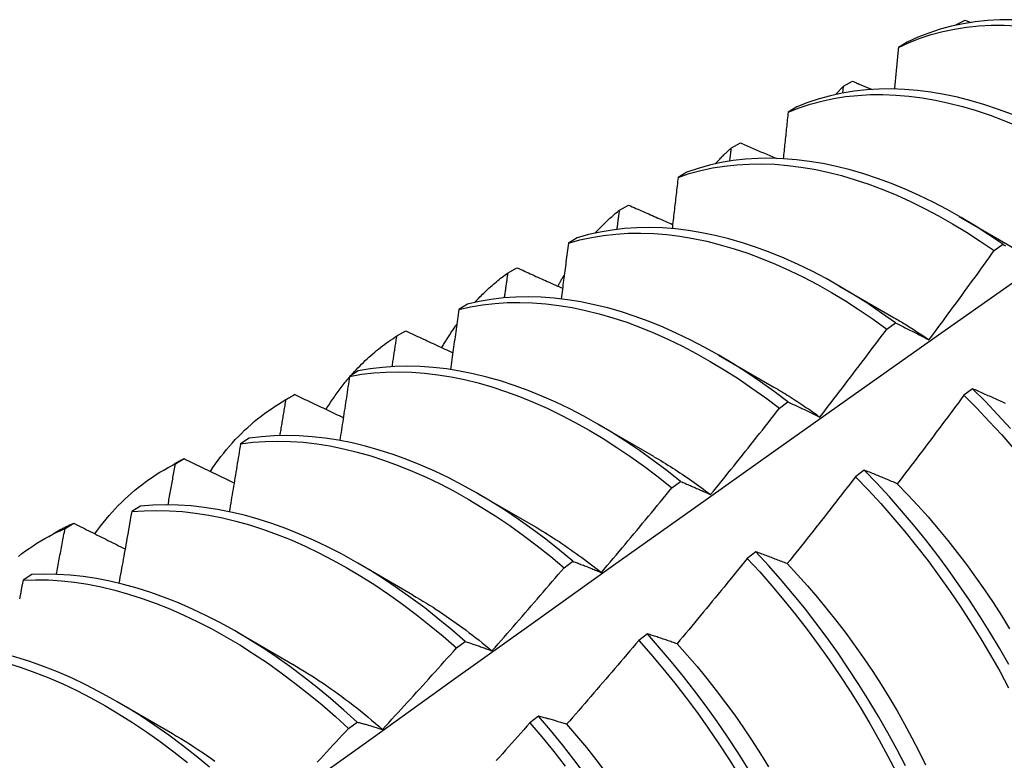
# Model space of a CAD drawing. Header units: inches. Extents: x 19 to 488, y 53 to 228.
# Tile 84 of 124: x 435.978 to 436.263, y 197.143 to 197.357. Entities that reach past the tile are written whole.
import ezdxf

# ---------------------------------------------------------------- set-up
doc = ezdxf.new("R2010")
doc.units = ezdxf.units.IN
doc.header["$MEASUREMENT"] = 0
doc.layers.add('Visible Edges(ANSI)', color=7, linetype='Continuous', lineweight=25)

msp = doc.modelspace()

# ---------------------------------------------------------------- linework, layer by layer
at = {"layer": 'Visible Edges(ANSI)'}
for p, q in [((436.24898, 197.35546), (436.24905, 197.35554)), ((436.24905, 197.35554), (436.25166, 197.35695)), ((436.24905, 197.35547), (436.24905, 197.35554)), ((436.25166, 197.35695), (436.25336, 197.35627)), ((436.23496, 197.35057), (436.2324, 197.34907)), ((436.2163, 197.33585), (436.21652, 197.33783)), ((436.21652, 197.33783), (436.21912, 197.33926)), ((436.20304, 197.33185), (436.2005, 197.33035)), ((436.18408, 197.31999), (436.18667, 197.32142)), ((436.17121, 197.31299), (436.16867, 197.31148)), ((436.15173, 197.30201), (436.15432, 197.30345)), ((436.24999, 197.30017), (436.26595, 197.29094)), ((436.13945, 197.29398), (436.13692, 197.29245)), ((436.26009, 197.29031), (436.26258, 197.29213)), ((436.11948, 197.28389), (436.12205, 197.28534)), ((436.21519, 197.28014), (436.23115, 197.2709)), ((436.10777, 197.27482), (436.10523, 197.27328)), ((436.22904, 197.26757), (436.23152, 197.26939)), ((436.08731, 197.26562), (436.08988, 197.26709)), ((436.18039, 197.2601), (436.19635, 197.25086)), ((436.07615, 197.25551), (436.07362, 197.25395)), ((436.25383, 197.25035), (436.25133, 197.24848)), ((436.05475, 197.24694), (436.05754, 197.24854)), ((436.05523, 197.24721), (436.0578, 197.24869)), ((436.0578, 197.24869), (436.05754, 197.24854)), ((436.19796, 197.24471), (436.20044, 197.24654)), ((436.14559, 197.24006), (436.16156, 197.23082)), ((436.04459, 197.23604), (436.04207, 197.23447)), ((436.02324, 197.22866), (436.02579, 197.23015)), ((436.01995, 197.2269), (436.02274, 197.2285)), ((436.22253, 197.22683), (436.22002, 197.22494)), ((436.16685, 197.22173), (436.16934, 197.22357)), ((436.11079, 197.22002), (436.12676, 197.21078)), ((436.0131, 197.21642), (436.01059, 197.21484)), ((435.99132, 197.20995), (435.99387, 197.21145)), ((435.98516, 197.20686), (435.98794, 197.20846)), ((436.13571, 197.19863), (436.13821, 197.20048)), ((436.19118, 197.20321), (436.18866, 197.20131)), ((436.07599, 197.19998), (436.09196, 197.19074)), ((435.98167, 197.19664), (435.97916, 197.19505)), ((436.0412, 197.17994), (436.05716, 197.1707)), ((436.15977, 197.17949), (436.15726, 197.17759)), ((436.10454, 197.17543), (436.10704, 197.17729)), ((436.0064, 197.1599), (436.02236, 197.15066)), ((436.12831, 197.15569), (436.12579, 197.15378)), ((436.07333, 197.15211), (436.07583, 197.15398))]:
    msp.add_line(p, q, dxfattribs=at)
at = {"layer": 'Visible Edges(ANSI)', "flags": 128}
for points in [[(436.2324, 197.34907), (436.23548, 197.35047), (436.23865, 197.35169), (436.2419, 197.35275), (436.24523, 197.35363), (436.24863, 197.35434), (436.25211, 197.35488), (436.25566, 197.35525), (436.25927, 197.35544), (436.26294, 197.35545), (436.26666, 197.3553)], [(436.26544, 197.35706), (436.26178, 197.35703), (436.25817, 197.35683), (436.25463, 197.35645), (436.25116, 197.3559), (436.24776, 197.35517), (436.24443, 197.35428), (436.24119, 197.35321), (436.23803, 197.35197), (436.23496, 197.35057)], [(436.2324, 197.34907), (436.23235, 197.34857), (436.23231, 197.34807), (436.23226, 197.34757), (436.23221, 197.34707), (436.23216, 197.34657), (436.23212, 197.34606), (436.23207, 197.34556), (436.23202, 197.34506), (436.23197, 197.34456), (436.23192, 197.34405), (436.23188, 197.34355), (436.23183, 197.34305), (436.23178, 197.34255), (436.23173, 197.34204), (436.23168, 197.34154), (436.23163, 197.34104), (436.23159, 197.34053), (436.23154, 197.34003), (436.23149, 197.33953), (436.23144, 197.33902), (436.23139, 197.33852), (436.23134, 197.33802), (436.23129, 197.33751), (436.23124, 197.33701)], [(436.21418, 197.33542), (436.21427, 197.33552), (436.21437, 197.33562), (436.21447, 197.33573), (436.21456, 197.33583), (436.21466, 197.33593), (436.21475, 197.33603), (436.21485, 197.33614), (436.21495, 197.33624), (436.21504, 197.33634), (436.21514, 197.33644), (436.21524, 197.33654), (436.21534, 197.33664), (436.21543, 197.33674), (436.21553, 197.33684), (436.21563, 197.33694), (436.21573, 197.33704), (436.21583, 197.33714), (436.21592, 197.33724), (436.21602, 197.33734), (436.21612, 197.33744), (436.21622, 197.33754), (436.21632, 197.33764), (436.21642, 197.33774), (436.21652, 197.33783)], [(436.21912, 197.33926), (436.21936, 197.33916), (436.21959, 197.33906), (436.21983, 197.33896), (436.22007, 197.33886), (436.22031, 197.33876), (436.22054, 197.33866), (436.22078, 197.33857), (436.22102, 197.33847), (436.22126, 197.33837), (436.2215, 197.33827), (436.22173, 197.33817), (436.22197, 197.33807), (436.22221, 197.33797), (436.22245, 197.33788), (436.22269, 197.33778), (436.22292, 197.33768), (436.22316, 197.33758), (436.2234, 197.33748), (436.22364, 197.33738), (436.22388, 197.33729), (436.22411, 197.33719), (436.22435, 197.33709), (436.22459, 197.33699), (436.22483, 197.33689)], [(436.2005, 197.33035), (436.20366, 197.33159), (436.2069, 197.33265), (436.21023, 197.33354), (436.21363, 197.33427), (436.2171, 197.33481), (436.22065, 197.33519), (436.22425, 197.33539), (436.22792, 197.33542), (436.23164, 197.33527), (436.23542, 197.33495), (436.23924, 197.33446), (436.2431, 197.33379), (436.247, 197.33296), (436.25094, 197.33195), (436.25491, 197.33077), (436.25889, 197.32943), (436.2629, 197.32792), (436.26693, 197.32625)], [(436.26539, 197.32965), (436.26138, 197.33114), (436.25739, 197.33247), (436.25343, 197.33363), (436.24949, 197.33463), (436.24559, 197.33545), (436.24173, 197.3361), (436.23791, 197.33658), (436.23414, 197.33689), (436.23043, 197.33703), (436.22676, 197.33698), (436.22316, 197.33677), (436.21962, 197.33638), (436.21615, 197.33582), (436.21276, 197.33509), (436.20944, 197.33418), (436.2062, 197.3331), (436.20304, 197.33185)], [(436.2005, 197.33035), (436.20044, 197.32979), (436.20038, 197.32923), (436.20032, 197.32867), (436.20026, 197.32811), (436.2002, 197.32755), (436.20014, 197.32699), (436.20008, 197.32643), (436.20002, 197.32586), (436.19996, 197.3253), (436.1999, 197.32474), (436.19984, 197.32418), (436.19978, 197.32362), (436.19973, 197.32306), (436.19966, 197.32249), (436.1996, 197.32193), (436.19954, 197.32137), (436.19948, 197.32081), (436.19942, 197.32025), (436.19936, 197.31968), (436.1993, 197.31912), (436.19924, 197.31856), (436.19918, 197.31799), (436.19912, 197.31743), (436.19906, 197.31687)], [(436.18667, 197.32142), (436.18711, 197.32124), (436.18754, 197.32105), (436.18798, 197.32086), (436.18842, 197.32068), (436.18885, 197.32049), (436.18929, 197.3203), (436.18973, 197.32012), (436.19016, 197.31993), (436.1906, 197.31974), (436.19104, 197.31956), (436.19147, 197.31937), (436.19191, 197.31918), (436.19235, 197.319), (436.19279, 197.31881), (436.19322, 197.31863), (436.19366, 197.31844), (436.1941, 197.31825), (436.19454, 197.31807), (436.19498, 197.31788), (436.19541, 197.3177), (436.19585, 197.31751), (436.19629, 197.31732), (436.19673, 197.31714), (436.19717, 197.31695)], [(436.17938, 197.31538), (436.17957, 197.31558), (436.17976, 197.31578), (436.17995, 197.31598), (436.18014, 197.31619), (436.18033, 197.31638), (436.18052, 197.31658), (436.18071, 197.31678), (436.1809, 197.31698), (436.1811, 197.31717), (436.18129, 197.31737), (436.18148, 197.31756), (436.18168, 197.31775), (436.18188, 197.31795), (436.18207, 197.31814), (436.18227, 197.31833), (436.18247, 197.31852), (436.18267, 197.3187), (436.18287, 197.31889), (436.18307, 197.31908), (436.18327, 197.31926), (436.18347, 197.31945), (436.18367, 197.31963), (436.18387, 197.31981), (436.18408, 197.31999)], [(436.18362, 197.31617), (436.18364, 197.31633), (436.18365, 197.31649), (436.18367, 197.31665), (436.18369, 197.31681), (436.18371, 197.31697), (436.18373, 197.31712), (436.18375, 197.31728), (436.18377, 197.31744), (436.18379, 197.3176), (436.18381, 197.31776), (436.18383, 197.31792), (436.18385, 197.31808), (436.18387, 197.31824), (436.18389, 197.3184), (436.18391, 197.31856), (436.18392, 197.31872), (436.18394, 197.31888), (436.18396, 197.31904), (436.18398, 197.31919), (436.184, 197.31935), (436.18402, 197.31951), (436.18404, 197.31967), (436.18406, 197.31983), (436.18408, 197.31999)], [(436.16867, 197.31148), (436.17191, 197.31255), (436.17523, 197.31346), (436.17863, 197.31419), (436.1821, 197.31475), (436.18564, 197.31513), (436.18924, 197.31534), (436.1929, 197.31538), (436.19662, 197.31525), (436.20039, 197.31494), (436.20421, 197.31445), (436.20807, 197.3138), (436.21197, 197.31297), (436.21591, 197.31197), (436.21987, 197.31081), (436.22386, 197.30948), (436.22787, 197.30798), (436.23189, 197.30632), (436.23592, 197.30449), (436.23997, 197.30251), (436.24401, 197.30037), (436.24805, 197.29808), (436.25208, 197.29564), (436.25609, 197.29305), (436.26009, 197.29031)], [(436.26258, 197.29213), (436.25858, 197.29485), (436.25456, 197.29743), (436.25053, 197.29986), (436.24649, 197.30214), (436.24245, 197.30427), (436.2384, 197.30624), (436.23437, 197.30805), (436.23035, 197.3097), (436.22634, 197.31119), (436.22236, 197.31251), (436.21839, 197.31366), (436.21446, 197.31464), (436.21056, 197.31546), (436.20671, 197.3161), (436.20289, 197.31657), (436.19912, 197.31687), (436.19541, 197.31699), (436.19175, 197.31694), (436.18815, 197.31671), (436.18462, 197.31631), (436.18115, 197.31574), (436.17776, 197.315), (436.17445, 197.31408), (436.17121, 197.31299)], [(436.16867, 197.31148), (436.1686, 197.31086), (436.16853, 197.31024), (436.16845, 197.30963), (436.16838, 197.30901), (436.16831, 197.30839), (436.16824, 197.30778), (436.16817, 197.30716), (436.1681, 197.30654), (436.16802, 197.30592), (436.16795, 197.3053), (436.16788, 197.30469), (436.16781, 197.30407), (436.16773, 197.30345), (436.16766, 197.30283), (436.16759, 197.30221), (436.16751, 197.30159), (436.16744, 197.30097), (436.16737, 197.30036), (436.16729, 197.29974), (436.16722, 197.29912), (436.16715, 197.2985), (436.16707, 197.29788), (436.167, 197.29726), (436.16692, 197.29664)], [(436.15432, 197.30345), (436.15485, 197.30322), (436.15538, 197.30299), (436.15591, 197.30275), (436.15644, 197.30252), (436.15697, 197.30229), (436.1575, 197.30205), (436.15803, 197.30182), (436.15856, 197.30159), (436.15909, 197.30135), (436.15962, 197.30112), (436.16015, 197.30089), (436.16068, 197.30065), (436.16121, 197.30042), (436.16174, 197.30019), (436.16228, 197.29996), (436.16281, 197.29972), (436.16334, 197.29949), (436.16387, 197.29926), (436.1644, 197.29902), (436.16494, 197.29879), (436.16547, 197.29856), (436.166, 197.29833), (436.16654, 197.29809), (436.16707, 197.29786)], [(436.14458, 197.29534), (436.14486, 197.29564), (436.14514, 197.29594), (436.14543, 197.29624), (436.14571, 197.29654), (436.146, 197.29683), (436.14629, 197.29712), (436.14658, 197.29741), (436.14687, 197.2977), (436.14716, 197.29799), (436.14745, 197.29827), (436.14775, 197.29855), (436.14805, 197.29883), (436.14835, 197.29911), (436.14865, 197.29938), (436.14895, 197.29966), (436.14925, 197.29993), (436.14956, 197.3002), (436.14986, 197.30046), (436.15017, 197.30072), (436.15048, 197.30099), (436.15079, 197.30125), (436.1511, 197.3015), (436.15142, 197.30176), (436.15173, 197.30201)], [(436.151, 197.29643), (436.15103, 197.29666), (436.15106, 197.29689), (436.15109, 197.29713), (436.15112, 197.29736), (436.15115, 197.29759), (436.15118, 197.29782), (436.15121, 197.29806), (436.15124, 197.29829), (436.15127, 197.29852), (436.1513, 197.29876), (436.15134, 197.29899), (436.15137, 197.29922), (436.1514, 197.29945), (436.15143, 197.29969), (436.15146, 197.29992), (436.15149, 197.30015), (436.15152, 197.30038), (436.15155, 197.30062), (436.15158, 197.30085), (436.15161, 197.30108), (436.15164, 197.30131), (436.15167, 197.30154), (436.1517, 197.30178), (436.15173, 197.30201)], [(436.13692, 197.29245), (436.14023, 197.29337), (436.14362, 197.29411), (436.14709, 197.29468), (436.15062, 197.29508), (436.15422, 197.2953), (436.15788, 197.29535), (436.1616, 197.29522), (436.16537, 197.29492), (436.16918, 197.29445), (436.17304, 197.2938), (436.17694, 197.29299), (436.18087, 197.292), (436.18484, 197.29084), (436.18882, 197.28952), (436.19283, 197.28803), (436.19685, 197.28638), (436.20089, 197.28457), (436.20493, 197.28259), (436.20897, 197.28046), (436.21301, 197.27818), (436.21704, 197.27575), (436.22106, 197.27316), (436.22506, 197.27044), (436.22904, 197.26757)], [(436.23152, 197.26939), (436.22754, 197.27225), (436.22354, 197.27497), (436.21952, 197.27754), (436.21549, 197.27996), (436.21145, 197.28223), (436.20741, 197.28435), (436.20337, 197.28631), (436.19933, 197.28811), (436.19531, 197.28975), (436.19131, 197.29123), (436.18732, 197.29254), (436.18336, 197.29368), (436.17943, 197.29466), (436.17554, 197.29546), (436.17168, 197.29609), (436.16787, 197.29655), (436.1641, 197.29684), (436.16039, 197.29695), (436.15673, 197.29689), (436.15314, 197.29666), (436.14961, 197.29625), (436.14615, 197.29566), (436.14276, 197.29491), (436.13945, 197.29398)], [(436.13692, 197.29245), (436.13683, 197.29178), (436.13675, 197.29111), (436.13666, 197.29044), (436.13658, 197.28977), (436.13649, 197.2891), (436.1364, 197.28843), (436.13632, 197.28776), (436.13623, 197.28709), (436.13615, 197.28641), (436.13606, 197.28574), (436.13597, 197.28507), (436.13589, 197.2844), (436.1358, 197.28373), (436.13571, 197.28305), (436.13563, 197.28238), (436.13554, 197.28171), (436.13545, 197.28103), (436.13536, 197.28036), (436.13528, 197.27969), (436.13519, 197.27901), (436.1351, 197.27834), (436.13501, 197.27767), (436.13492, 197.27699), (436.13483, 197.27632)], [(436.26258, 197.29213), (436.26299, 197.29191), (436.26341, 197.29169)], [(436.24124, 197.2645), (436.24204, 197.26557), (436.24283, 197.26663), (436.24363, 197.2677), (436.24442, 197.26877), (436.24521, 197.26984), (436.246, 197.27092), (436.24679, 197.27199), (436.24758, 197.27306), (436.24837, 197.27413), (436.24916, 197.27521), (436.24994, 197.27628), (436.25073, 197.27736), (436.25152, 197.27843), (436.2523, 197.27951), (436.25308, 197.28059), (436.25386, 197.28166), (436.25465, 197.28274), (436.25543, 197.28382), (436.25621, 197.2849), (436.25699, 197.28598), (436.25776, 197.28706), (436.25854, 197.28815), (436.25932, 197.28923), (436.26009, 197.29031)], [(436.10978, 197.2753), (436.11016, 197.2757), (436.11053, 197.2761), (436.11091, 197.27649), (436.11129, 197.27689), (436.11168, 197.27727), (436.11206, 197.27766), (436.11245, 197.27804), (436.11284, 197.27841), (436.11324, 197.27878), (436.11364, 197.27915), (436.11404, 197.27952), (436.11444, 197.27988), (436.11484, 197.28023), (436.11525, 197.28058), (436.11566, 197.28093), (436.11608, 197.28128), (436.11649, 197.28162), (436.11691, 197.28195), (436.11733, 197.28229), (436.11776, 197.28261), (436.11818, 197.28294), (436.11861, 197.28326), (436.11904, 197.28357), (436.11948, 197.28389)], [(436.11844, 197.27662), (436.11848, 197.27693), (436.11853, 197.27723), (436.11857, 197.27753), (436.11861, 197.27784), (436.11866, 197.27814), (436.1187, 197.27844), (436.11874, 197.27874), (436.11879, 197.27905), (436.11883, 197.27935), (436.11887, 197.27965), (436.11892, 197.27996), (436.11896, 197.28026), (436.119, 197.28056), (436.11905, 197.28086), (436.11909, 197.28117), (436.11913, 197.28147), (436.11918, 197.28177), (436.11922, 197.28207), (436.11926, 197.28238), (436.11931, 197.28268), (436.11935, 197.28298), (436.11939, 197.28328), (436.11943, 197.28358), (436.11948, 197.28389)], [(436.12205, 197.28534), (436.1226, 197.28509), (436.12315, 197.28485), (436.1237, 197.2846), (436.12424, 197.28435), (436.12479, 197.2841), (436.12534, 197.28385), (436.12589, 197.28361), (436.12644, 197.28336), (436.12699, 197.28311), (436.12753, 197.28286), (436.12808, 197.28261), (436.12863, 197.28237), (436.12918, 197.28212), (436.12973, 197.28187), (436.13028, 197.28162), (436.13083, 197.28138), (436.13138, 197.28113), (436.13193, 197.28088), (436.13248, 197.28063), (436.13303, 197.28039), (436.13358, 197.28014), (436.13413, 197.27989), (436.13469, 197.27964), (436.13524, 197.2794)], [(436.1339, 197.28), (436.13397, 197.28014), (436.13405, 197.28028), (436.13412, 197.28042), (436.1342, 197.28056), (436.13427, 197.2807), (436.13435, 197.28085), (436.13442, 197.28099), (436.1345, 197.28113), (436.13458, 197.28127), (436.13465, 197.2814), (436.13473, 197.28154), (436.13481, 197.28168), (436.13488, 197.28182), (436.13496, 197.28196), (436.13504, 197.2821), (436.13512, 197.28224), (436.13519, 197.28237), (436.13527, 197.28251), (436.13535, 197.28265), (436.13543, 197.28279), (436.13551, 197.28292), (436.13559, 197.28306), (436.13567, 197.2832), (436.13575, 197.28333)], [(435.82431, 196.96406), (435.84773, 196.98113), (435.87112, 196.99816), (435.89449, 197.01516), (435.91782, 197.03212), (435.94113, 197.04904), (435.96442, 197.06592), (435.98768, 197.08276), (436.01092, 197.09955), (436.03413, 197.1163), (436.05733, 197.133), (436.08051, 197.14965), (436.10367, 197.16625), (436.12682, 197.1828), (436.14995, 197.19931), (436.17307, 197.21575), (436.19617, 197.23215), (436.21927, 197.24849), (436.24235, 197.26478), (436.26543, 197.28101)], [(436.10523, 197.27328), (436.10862, 197.27403), (436.11208, 197.27461), (436.11561, 197.27502), (436.11921, 197.27525), (436.12287, 197.27531), (436.12658, 197.27519), (436.13035, 197.2749), (436.13416, 197.27444), (436.13802, 197.27381), (436.14191, 197.273), (436.14584, 197.27202), (436.1498, 197.27088), (436.15379, 197.26957), (436.15779, 197.26809), (436.16182, 197.26644), (436.16585, 197.26464), (436.16989, 197.26268), (436.17393, 197.26056), (436.17797, 197.25828), (436.182, 197.25586), (436.18602, 197.25328), (436.19002, 197.25057), (436.194, 197.24771), (436.19796, 197.24471)], [(436.20044, 197.24654), (436.19649, 197.24953), (436.19251, 197.25238), (436.1885, 197.25508), (436.18448, 197.25765), (436.18045, 197.26006), (436.17641, 197.26232), (436.17237, 197.26443), (436.16833, 197.26638), (436.1643, 197.26818), (436.16028, 197.26981), (436.15627, 197.27127), (436.15229, 197.27257), (436.14833, 197.27371), (436.1444, 197.27467), (436.14051, 197.27546), (436.13665, 197.27609), (436.13284, 197.27653), (436.12908, 197.27681), (436.12537, 197.27691), (436.12172, 197.27684), (436.11813, 197.2766), (436.1146, 197.27618), (436.11115, 197.27559), (436.10777, 197.27482)], [(436.10523, 197.27328), (436.10513, 197.27256), (436.10503, 197.27184), (436.10493, 197.27111), (436.10483, 197.27039), (436.10473, 197.26967), (436.10463, 197.26895), (436.10453, 197.26822), (436.10443, 197.2675), (436.10433, 197.26678), (436.10423, 197.26605), (436.10413, 197.26533), (436.10403, 197.26461), (436.10392, 197.26388), (436.10382, 197.26316), (436.10372, 197.26243), (436.10362, 197.26171), (436.10351, 197.26099), (436.10341, 197.26026), (436.10331, 197.25954), (436.1032, 197.25881), (436.1031, 197.25809), (436.103, 197.25736), (436.10289, 197.25664), (436.10279, 197.25591)], [(436.10034, 197.26224), (436.10051, 197.26253), (436.10068, 197.26282), (436.10084, 197.26311), (436.10102, 197.2634), (436.10119, 197.26369), (436.10136, 197.26398), (436.10153, 197.26427), (436.10171, 197.26455), (436.10188, 197.26484), (436.10206, 197.26512), (436.10224, 197.2654), (436.10242, 197.26568), (436.10259, 197.26596), (436.10278, 197.26624), (436.10296, 197.26652), (436.10314, 197.26679), (436.10332, 197.26707), (436.10351, 197.26734), (436.10369, 197.26762), (436.10388, 197.26789), (436.10407, 197.26816), (436.10426, 197.26843), (436.10444, 197.26869), (436.10464, 197.26896)], [(436.23115, 197.27091), (436.23158, 197.27066), (436.232, 197.27041), (436.23242, 197.27016), (436.23284, 197.26991), (436.23326, 197.26966), (436.23369, 197.2694), (436.23411, 197.26915), (436.23453, 197.26889), (436.23495, 197.26863), (436.23537, 197.26836), (436.23579, 197.2681), (436.23621, 197.26783), (436.23663, 197.26757), (436.23705, 197.2673), (436.23747, 197.26702), (436.23789, 197.26675), (436.23831, 197.26647), (436.23873, 197.2662), (436.23915, 197.26592), (436.23957, 197.26564), (436.23999, 197.26536), (436.24041, 197.26507), (436.24083, 197.26479), (436.24124, 197.2645)], [(436.23152, 197.26939), (436.23192, 197.2692), (436.23232, 197.26901), (436.23271, 197.26881), (436.23311, 197.26861), (436.23351, 197.26842), (436.23391, 197.26822), (436.23431, 197.26802), (436.23472, 197.26782), (436.23512, 197.26762), (436.23552, 197.26742), (436.23592, 197.26721), (436.23633, 197.26701), (436.23674, 197.2668), (436.23714, 197.2666), (436.23755, 197.26639), (436.23796, 197.26619), (436.23836, 197.26598), (436.23877, 197.26577), (436.23918, 197.26556), (436.23959, 197.26535), (436.24001, 197.26514), (436.24042, 197.26493), (436.24083, 197.26471), (436.24124, 197.2645)], [(436.08988, 197.26709), (436.09045, 197.26683), (436.09101, 197.26656), (436.09158, 197.2663), (436.09214, 197.26604), (436.09271, 197.26577), (436.09327, 197.26551), (436.09384, 197.26525), (436.0944, 197.26499), (436.09497, 197.26472), (436.09554, 197.26446), (436.0961, 197.2642), (436.09667, 197.26393), (436.09724, 197.26367), (436.0978, 197.26341), (436.09837, 197.26315), (436.09894, 197.26288), (436.09951, 197.26262), (436.10007, 197.26236), (436.10064, 197.2621), (436.10121, 197.26183), (436.10178, 197.26157), (436.10235, 197.26131), (436.10292, 197.26105), (436.10349, 197.26079)], [(436.20967, 197.24217), (436.21049, 197.24322), (436.2113, 197.24427), (436.21212, 197.24533), (436.21293, 197.24638), (436.21375, 197.24743), (436.21456, 197.24849), (436.21537, 197.24954), (436.21618, 197.25059), (436.21699, 197.25165), (436.2178, 197.25271), (436.21861, 197.25376), (436.21942, 197.25482), (436.22022, 197.25588), (436.22103, 197.25694), (436.22183, 197.258), (436.22264, 197.25906), (436.22344, 197.26012), (436.22424, 197.26118), (436.22504, 197.26225), (436.22584, 197.26331), (436.22664, 197.26437), (436.22744, 197.26544), (436.22824, 197.2665), (436.22904, 197.26757)], [(436.07404, 197.25421), (436.07454, 197.25477), (436.07504, 197.25532), (436.07555, 197.25586), (436.07606, 197.2564), (436.07658, 197.25693), (436.0771, 197.25745), (436.07762, 197.25797), (436.07815, 197.25848), (436.07869, 197.25898), (436.07923, 197.25947), (436.07978, 197.25996), (436.08033, 197.26044), (436.08089, 197.26091), (436.08145, 197.26138), (436.08201, 197.26183), (436.08258, 197.26228), (436.08316, 197.26273), (436.08374, 197.26316), (436.08432, 197.26359), (436.08491, 197.26401), (436.0855, 197.26443), (436.0861, 197.26483), (436.0867, 197.26523), (436.08731, 197.26562)], [(436.08594, 197.25675), (436.086, 197.25712), (436.08606, 197.25749), (436.08611, 197.25786), (436.08617, 197.25823), (436.08623, 197.2586), (436.08629, 197.25897), (436.08634, 197.25934), (436.0864, 197.25971), (436.08646, 197.26008), (436.08652, 197.26045), (436.08657, 197.26082), (436.08663, 197.26119), (436.08669, 197.26156), (436.08674, 197.26193), (436.0868, 197.2623), (436.08686, 197.26267), (436.08692, 197.26304), (436.08697, 197.26341), (436.08703, 197.26378), (436.08709, 197.26415), (436.08714, 197.26451), (436.0872, 197.26488), (436.08725, 197.26525), (436.08731, 197.26562)], [(436.07362, 197.25395), (436.07708, 197.25454), (436.0806, 197.25496), (436.0842, 197.2552), (436.08785, 197.25527), (436.09156, 197.25517), (436.09532, 197.25489), (436.09913, 197.25443), (436.10299, 197.25381), (436.10688, 197.25301), (436.11081, 197.25205), (436.11477, 197.25091), (436.11875, 197.24961), (436.12276, 197.24814), (436.12678, 197.24651), (436.13081, 197.24471), (436.13485, 197.24276), (436.13889, 197.24065), (436.14293, 197.23838), (436.14696, 197.23597), (436.15098, 197.2334), (436.15499, 197.23069), (436.15897, 197.22784), (436.16293, 197.22485), (436.16685, 197.22173)], [(436.16934, 197.22357), (436.16541, 197.22668), (436.16145, 197.22966), (436.15747, 197.2325), (436.15347, 197.2352), (436.14944, 197.23776), (436.14541, 197.24016), (436.14137, 197.24241), (436.13733, 197.24451), (436.13329, 197.24646), (436.12926, 197.24824), (436.12524, 197.24986), (436.12123, 197.25132), (436.11725, 197.25261), (436.1133, 197.25373), (436.10937, 197.25468), (436.10548, 197.25547), (436.10163, 197.25608), (436.09782, 197.25652), (436.09406, 197.25678), (436.09036, 197.25687), (436.08671, 197.25679), (436.08312, 197.25654), (436.0796, 197.25611), (436.07615, 197.25551)], [(436.06683, 197.24439), (436.06709, 197.2448), (436.06735, 197.24522), (436.06761, 197.24563), (436.06787, 197.24604), (436.06814, 197.24645), (436.0684, 197.24685), (436.06867, 197.24725), (436.06894, 197.24765), (436.06922, 197.24805), (436.06949, 197.24844), (436.06977, 197.24883), (436.07005, 197.24922), (436.07034, 197.24961), (436.07062, 197.24999), (436.07091, 197.25037), (436.0712, 197.25075), (436.07149, 197.25113), (436.07178, 197.2515), (436.07207, 197.25187), (436.07237, 197.25224), (436.07267, 197.2526), (436.07297, 197.25296), (436.07327, 197.25332), (436.07358, 197.25368)], [(436.07362, 197.25395), (436.07351, 197.25318), (436.07339, 197.25241), (436.07327, 197.25164), (436.07316, 197.25087), (436.07304, 197.2501), (436.07292, 197.24932), (436.07281, 197.24855), (436.07269, 197.24778), (436.07257, 197.24701), (436.07246, 197.24624), (436.07234, 197.24546), (436.07222, 197.24469), (436.0721, 197.24392), (436.07198, 197.24315), (436.07186, 197.24237), (436.07174, 197.2416), (436.07163, 197.24083), (436.07151, 197.24005), (436.07139, 197.23928), (436.07127, 197.2385), (436.07115, 197.23773), (436.07103, 197.23696), (436.07091, 197.23618), (436.07078, 197.23541)], [(436.19635, 197.25086), (436.19691, 197.25053), (436.19747, 197.2502), (436.19803, 197.24987), (436.19859, 197.24954), (436.19914, 197.2492), (436.1997, 197.24886), (436.20026, 197.24851), (436.20082, 197.24817), (436.20137, 197.24782), (436.20193, 197.24746), (436.20248, 197.2471), (436.20304, 197.24674), (436.2036, 197.24638), (436.20415, 197.24601), (436.2047, 197.24564), (436.20526, 197.24527), (436.20581, 197.24489), (436.20636, 197.24451), (436.20692, 197.24413), (436.20747, 197.24375), (436.20802, 197.24336), (436.20857, 197.24297), (436.20912, 197.24257), (436.20967, 197.24217)], [(436.26341, 197.24608), (436.26299, 197.24628), (436.26256, 197.24647), (436.26214, 197.24666), (436.26171, 197.24685), (436.26129, 197.24705), (436.26087, 197.24724), (436.26045, 197.24743), (436.26003, 197.24761), (436.25961, 197.2478), (436.25919, 197.24799), (436.25877, 197.24818), (436.25836, 197.24836), (436.25794, 197.24855), (436.25753, 197.24873), (436.25711, 197.24892), (436.2567, 197.2491), (436.25629, 197.24928), (436.25588, 197.24946), (436.25546, 197.24964), (436.25505, 197.24982), (436.25465, 197.25), (436.25424, 197.25018), (436.25383, 197.25035)], [(436.2648, 197.2389), (436.2612, 197.24283), (436.25754, 197.24665), (436.25383, 197.25035)], [(436.03336, 197.22645), (436.0341, 197.22755), (436.03486, 197.22863), (436.03563, 197.22969), (436.03641, 197.23073), (436.03721, 197.23175), (436.03803, 197.23275), (436.03886, 197.23373), (436.03971, 197.2347), (436.04057, 197.23564), (436.04145, 197.23656), (436.04234, 197.23746), (436.04325, 197.23834), (436.04417, 197.23919), (436.04511, 197.24003), (436.04606, 197.24085), (436.04702, 197.24164), (436.048, 197.24241), (436.04899, 197.24316), (436.05, 197.24389), (436.05102, 197.2446), (436.05205, 197.24529), (436.0531, 197.24595), (436.05416, 197.24659), (436.05523, 197.24721)], [(436.0535, 197.23681), (436.05357, 197.23724), (436.05365, 197.23768), (436.05372, 197.23811), (436.05379, 197.23855), (436.05387, 197.23898), (436.05394, 197.23941), (436.05401, 197.23985), (436.05408, 197.24028), (436.05416, 197.24071), (436.05423, 197.24115), (436.0543, 197.24158), (436.05437, 197.24201), (436.05444, 197.24245), (436.05452, 197.24288), (436.05459, 197.24331), (436.05466, 197.24375), (436.05473, 197.24418), (436.0548, 197.24461), (436.05488, 197.24505), (436.05495, 197.24548), (436.05502, 197.24591), (436.05509, 197.24635), (436.05516, 197.24678), (436.05523, 197.24721)], [(436.0578, 197.24869), (436.05838, 197.24841), (436.05896, 197.24813), (436.05954, 197.24786), (436.06012, 197.24758), (436.0607, 197.2473), (436.06129, 197.24702), (436.06187, 197.24675), (436.06245, 197.24647), (436.06304, 197.24619), (436.06362, 197.24591), (436.0642, 197.24563), (436.06479, 197.24536), (436.06537, 197.24508), (436.06596, 197.2448), (436.06654, 197.24452), (436.06712, 197.24425), (436.06771, 197.24397), (436.06829, 197.24369), (436.06888, 197.24341), (436.06947, 197.24314), (436.07005, 197.24286), (436.07064, 197.24258), (436.07122, 197.2423), (436.07181, 197.24203)], [(436.20044, 197.24654), (436.20082, 197.24637), (436.2012, 197.2462), (436.20157, 197.24602), (436.20195, 197.24585), (436.20233, 197.24567), (436.20271, 197.2455), (436.20309, 197.24532), (436.20347, 197.24514), (436.20386, 197.24496), (436.20424, 197.24478), (436.20462, 197.2446), (436.20501, 197.24442), (436.20539, 197.24424), (436.20578, 197.24406), (436.20616, 197.24387), (436.20655, 197.24369), (436.20694, 197.2435), (436.20733, 197.24331), (436.20771, 197.24313), (436.2081, 197.24294), (436.2085, 197.24275), (436.20889, 197.24256), (436.20928, 197.24237), (436.20967, 197.24217)], [(436.25133, 197.24848), (436.25053, 197.2474), (436.24974, 197.24633), (436.24894, 197.24526), (436.24815, 197.24418), (436.24735, 197.24311), (436.24655, 197.24204), (436.24575, 197.24097), (436.24495, 197.2399), (436.24415, 197.23883), (436.24335, 197.23776), (436.24255, 197.23669), (436.24175, 197.23563), (436.24094, 197.23456), (436.24014, 197.2335), (436.23933, 197.23243), (436.23853, 197.23137), (436.23772, 197.2303), (436.23691, 197.22924), (436.2361, 197.22818), (436.2353, 197.22712), (436.23449, 197.22606), (436.23367, 197.225), (436.23286, 197.22394), (436.23205, 197.22288)], [(436.25133, 197.24848), (436.25504, 197.24476), (436.25869, 197.24093), (436.26229, 197.237), (436.26581, 197.23297)], [(436.17808, 197.21974), (436.17892, 197.22078), (436.17975, 197.22181), (436.18059, 197.22284), (436.18143, 197.22388), (436.18226, 197.22491), (436.18309, 197.22595), (436.18393, 197.22698), (436.18476, 197.22802), (436.18559, 197.22906), (436.18642, 197.2301), (436.18725, 197.23113), (436.18808, 197.23217), (436.18891, 197.23322), (436.18973, 197.23426), (436.19056, 197.2353), (436.19138, 197.23634), (436.19221, 197.23738), (436.19303, 197.23843), (436.19386, 197.23947), (436.19468, 197.24052), (436.1955, 197.24157), (436.19632, 197.24261), (436.19714, 197.24366), (436.19796, 197.24471)], [(436.04207, 197.23447), (436.0456, 197.2349), (436.04918, 197.23515), (436.05283, 197.23523), (436.05654, 197.23514), (436.0603, 197.23487), (436.06411, 197.23443), (436.06796, 197.23381), (436.07185, 197.23303), (436.07578, 197.23207), (436.07973, 197.23094), (436.08372, 197.22965), (436.08772, 197.22819), (436.09174, 197.22657), (436.09577, 197.22478), (436.09981, 197.22284), (436.10385, 197.22074), (436.10789, 197.21848), (436.11193, 197.21607), (436.11595, 197.21352), (436.11995, 197.21082), (436.12393, 197.20797), (436.12789, 197.20499), (436.13182, 197.20188), (436.13571, 197.19863)], [(436.13821, 197.20048), (436.13431, 197.20372), (436.13038, 197.20683), (436.12642, 197.2098), (436.12243, 197.21263), (436.11843, 197.21532), (436.11441, 197.21786), (436.11037, 197.22026), (436.10633, 197.2225), (436.10229, 197.22459), (436.09825, 197.22653), (436.09422, 197.2283), (436.0902, 197.22991), (436.0862, 197.23136), (436.08222, 197.23264), (436.07826, 197.23375), (436.07434, 197.23469), (436.07045, 197.23547), (436.0666, 197.23607), (436.0628, 197.2365), (436.05904, 197.23675), (436.05534, 197.23684), (436.05169, 197.23674), (436.04811, 197.23648), (436.04459, 197.23604)], [(436.04207, 197.23447), (436.04194, 197.23366), (436.04181, 197.23284), (436.04167, 197.23202), (436.04154, 197.2312), (436.04141, 197.23038), (436.04127, 197.22957), (436.04114, 197.22875), (436.04101, 197.22793), (436.04087, 197.22711), (436.04074, 197.22629), (436.0406, 197.22547), (436.04047, 197.22465), (436.04033, 197.22383), (436.04019, 197.22301), (436.04006, 197.22219), (436.03992, 197.22137), (436.03978, 197.22055), (436.03965, 197.21973), (436.03951, 197.21891), (436.03937, 197.21809), (436.03924, 197.21727), (436.0391, 197.21645), (436.03896, 197.21563), (436.03882, 197.21481)], [(436.02579, 197.23015), (436.02566, 197.23008), (436.02553, 197.23002), (436.02541, 197.22995), (436.02528, 197.22988), (436.02515, 197.22982), (436.02502, 197.22975), (436.02489, 197.22969), (436.02476, 197.22962), (436.02464, 197.22955), (436.02451, 197.22948), (436.02438, 197.22941), (436.02425, 197.22935), (436.02413, 197.22928), (436.024, 197.22921), (436.02387, 197.22914), (436.02375, 197.22907), (436.02362, 197.229), (436.02349, 197.22893), (436.02337, 197.22886), (436.02324, 197.22879), (436.02311, 197.22872), (436.02299, 197.22865), (436.02286, 197.22858), (436.02274, 197.2285)], [(436.02579, 197.23015), (436.02639, 197.22985), (436.02699, 197.22956), (436.02759, 197.22927), (436.02819, 197.22897), (436.02878, 197.22868), (436.02938, 197.22839), (436.02998, 197.2281), (436.03058, 197.2278), (436.03118, 197.22751), (436.03178, 197.22722), (436.03238, 197.22693), (436.03298, 197.22663), (436.03359, 197.22634), (436.03419, 197.22605), (436.03479, 197.22575), (436.03539, 197.22546), (436.03599, 197.22517), (436.03659, 197.22488), (436.0372, 197.22458), (436.0378, 197.22429), (436.0384, 197.224), (436.039, 197.22371), (436.03961, 197.22341), (436.04021, 197.22312)], [(436.16157, 197.2308), (436.16226, 197.23039), (436.16296, 197.22999), (436.16365, 197.22957), (436.16434, 197.22916), (436.16504, 197.22873), (436.16573, 197.22831), (436.16642, 197.22787), (436.16711, 197.22743), (436.1678, 197.22699), (436.16849, 197.22654), (436.16918, 197.22609), (436.16987, 197.22563), (436.17056, 197.22516), (436.17125, 197.2247), (436.17193, 197.22422), (436.17262, 197.22374), (436.17331, 197.22326), (436.17399, 197.22277), (436.17467, 197.22228), (436.17536, 197.22178), (436.17604, 197.22128), (436.17672, 197.22077), (436.1774, 197.22026), (436.17808, 197.21974)], [(435.99994, 197.20842), (436.00073, 197.20951), (436.00154, 197.21059), (436.00236, 197.21164), (436.0032, 197.21268), (436.00406, 197.21369), (436.00493, 197.21468), (436.00582, 197.21565), (436.00672, 197.21659), (436.00764, 197.21752), (436.00858, 197.21842), (436.00953, 197.2193), (436.0105, 197.22016), (436.01148, 197.22099), (436.01248, 197.2218), (436.01349, 197.22259), (436.01452, 197.22336), (436.01556, 197.22411), (436.01661, 197.22483), (436.01768, 197.22552), (436.01877, 197.2262), (436.01986, 197.22685), (436.02097, 197.22747), (436.0221, 197.22808), (436.02324, 197.22866)], [(436.02112, 197.21679), (436.02121, 197.21729), (436.0213, 197.21778), (436.02138, 197.21828), (436.02147, 197.21877), (436.02156, 197.21927), (436.02165, 197.21976), (436.02174, 197.22026), (436.02183, 197.22075), (436.02192, 197.22125), (436.02201, 197.22174), (436.0221, 197.22223), (436.02218, 197.22273), (436.02227, 197.22322), (436.02236, 197.22372), (436.02245, 197.22421), (436.02254, 197.22471), (436.02262, 197.2252), (436.02271, 197.22569), (436.0228, 197.22619), (436.02289, 197.22668), (436.02297, 197.22717), (436.02306, 197.22767), (436.02315, 197.22816), (436.02324, 197.22866)], [(436.23205, 197.22288), (436.23164, 197.22305), (436.23124, 197.22322), (436.23083, 197.2234), (436.23043, 197.22357), (436.23003, 197.22374), (436.22963, 197.22391), (436.22923, 197.22408), (436.22882, 197.22425), (436.22843, 197.22441), (436.22803, 197.22458), (436.22763, 197.22475), (436.22723, 197.22491), (436.22683, 197.22508), (436.22644, 197.22524), (436.22604, 197.2254), (436.22565, 197.22556), (436.22526, 197.22573), (436.22486, 197.22589), (436.22447, 197.22604), (436.22408, 197.2262), (436.22369, 197.22636), (436.2233, 197.22652), (436.22291, 197.22667), (436.22253, 197.22683)], [(436.2643, 197.17062), (436.26162, 197.17534), (436.25883, 197.18001), (436.25595, 197.18463), (436.25298, 197.18919), (436.24991, 197.1937), (436.24675, 197.19813), (436.24351, 197.20249), (436.24019, 197.20678), (436.2368, 197.21098), (436.23333, 197.21509), (436.22979, 197.2191), (436.22619, 197.22302), (436.22253, 197.22683)], [(436.16934, 197.22357), (436.1697, 197.22342), (436.17005, 197.22327), (436.17041, 197.22312), (436.17077, 197.22297), (436.17113, 197.22282), (436.17149, 197.22266), (436.17185, 197.22251), (436.17221, 197.22235), (436.17257, 197.2222), (436.17293, 197.22204), (436.17329, 197.22188), (436.17366, 197.22172), (436.17402, 197.22156), (436.17439, 197.2214), (436.17475, 197.22124), (436.17512, 197.22108), (436.17549, 197.22091), (436.17586, 197.22075), (436.17622, 197.22058), (436.17659, 197.22042), (436.17696, 197.22025), (436.17733, 197.22008), (436.17771, 197.21991), (436.17808, 197.21974)], [(436.22002, 197.22494), (436.2192, 197.22389), (436.21839, 197.22283), (436.21757, 197.22178), (436.21675, 197.22072), (436.21593, 197.21967), (436.21511, 197.21862), (436.21429, 197.21756), (436.21347, 197.21651), (436.21265, 197.21546), (436.21183, 197.21441), (436.211, 197.21336), (436.21018, 197.21231), (436.20935, 197.21127), (436.20853, 197.21022), (436.2077, 197.20917), (436.20687, 197.20813), (436.20604, 197.20708), (436.20521, 197.20604), (436.20438, 197.20499), (436.20355, 197.20395), (436.20272, 197.20291), (436.20189, 197.20187), (436.20106, 197.20083), (436.20022, 197.19979)], [(436.22002, 197.22494), (436.22368, 197.22112), (436.22728, 197.2172), (436.23081, 197.21318), (436.23427, 197.20906), (436.23766, 197.20485), (436.24098, 197.20056), (436.24421, 197.1962), (436.24736, 197.19176), (436.25042, 197.18725), (436.25339, 197.18268), (436.25626, 197.17806), (436.25904, 197.17338), (436.26171, 197.16866), (436.26428, 197.16391)], [(436.14646, 197.19721), (436.14732, 197.19823), (436.14818, 197.19924), (436.14904, 197.20025), (436.14989, 197.20127), (436.15075, 197.20229), (436.1516, 197.2033), (436.15246, 197.20432), (436.15331, 197.20534), (436.15416, 197.20636), (436.15502, 197.20738), (436.15587, 197.2084), (436.15672, 197.20942), (436.15757, 197.21044), (436.15841, 197.21146), (436.15926, 197.21249), (436.16011, 197.21351), (436.16095, 197.21453), (436.1618, 197.21556), (436.16264, 197.21659), (436.16349, 197.21761), (436.16433, 197.21864), (436.16517, 197.21967), (436.16601, 197.2207), (436.16685, 197.22173)], [(436.23205, 197.22288), (436.23507, 197.21977), (436.23805, 197.21657), (436.24097, 197.2133), (436.24384, 197.20995), (436.24666, 197.20653), (436.24941, 197.20305), (436.25211, 197.1995), (436.25474, 197.19589), (436.2573, 197.19223), (436.25979, 197.18853), (436.26221, 197.18477), (436.26456, 197.18098)], [(436.01059, 197.21484), (436.01044, 197.21398), (436.01028, 197.21312), (436.01013, 197.21226), (436.00998, 197.21139), (436.00983, 197.21053), (436.00968, 197.20967), (436.00953, 197.20881), (436.00937, 197.20794), (436.00922, 197.20708), (436.00907, 197.20622), (436.00891, 197.20535), (436.00876, 197.20449), (436.00861, 197.20363), (436.00845, 197.20276), (436.0083, 197.2019), (436.00814, 197.20104), (436.00799, 197.20017), (436.00783, 197.19931), (436.00768, 197.19844), (436.00752, 197.19758), (436.00736, 197.19671), (436.00721, 197.19585), (436.00705, 197.19498), (436.00689, 197.19412)], [(436.01059, 197.21484), (436.01417, 197.2151), (436.01782, 197.21519), (436.02152, 197.21511), (436.02528, 197.21485), (436.02908, 197.21442), (436.03293, 197.21381), (436.03682, 197.21304), (436.04074, 197.21209), (436.0447, 197.21098), (436.04868, 197.20969), (436.05268, 197.20824), (436.0567, 197.20663), (436.06073, 197.20486), (436.06477, 197.20292), (436.06882, 197.20083), (436.07286, 197.19858), (436.07689, 197.19618), (436.08091, 197.19363), (436.08492, 197.19094), (436.0889, 197.18811), (436.09286, 197.18513), (436.09679, 197.18203), (436.10068, 197.17879), (436.10454, 197.17543)], [(436.10704, 197.17729), (436.10318, 197.18064), (436.09928, 197.18387), (436.09535, 197.18697), (436.09139, 197.18993), (436.0874, 197.19275), (436.08339, 197.19543), (436.07937, 197.19797), (436.07534, 197.20036), (436.0713, 197.20259), (436.06725, 197.20467), (436.06321, 197.2066), (436.05918, 197.20836), (436.05517, 197.20996), (436.05116, 197.2114), (436.04718, 197.21267), (436.04323, 197.21377), (436.03931, 197.21471), (436.03542, 197.21547), (436.03158, 197.21606), (436.02778, 197.21648), (436.02402, 197.21672), (436.02032, 197.2168), (436.01668, 197.21669), (436.0131, 197.21642)], [(435.9778, 197.20187), (435.97885, 197.20268), (435.97991, 197.20346), (435.98098, 197.20422), (435.98207, 197.20496), (435.98318, 197.20567), (435.9843, 197.20636), (435.98544, 197.20702), (435.98658, 197.20766), (435.98775, 197.20827), (435.98893, 197.20886), (435.99012, 197.20942), (435.99132, 197.20995)], [(435.99387, 197.21145), (435.99362, 197.21134), (435.99336, 197.21123), (435.99311, 197.21112), (435.99286, 197.211), (435.99261, 197.21088), (435.99236, 197.21077), (435.99211, 197.21065), (435.99186, 197.21053), (435.99161, 197.21041), (435.99136, 197.21029), (435.99111, 197.21016), (435.99086, 197.21004), (435.99061, 197.20991), (435.99037, 197.20979), (435.99012, 197.20966), (435.98988, 197.20953), (435.98963, 197.2094), (435.98939, 197.20927), (435.98915, 197.20914), (435.9889, 197.20901), (435.98866, 197.20887), (435.98842, 197.20874), (435.98818, 197.2086), (435.98794, 197.20846)], [(435.98879, 197.1967), (435.98889, 197.19726), (435.989, 197.19781), (435.98911, 197.19836), (435.98921, 197.19891), (435.98932, 197.19947), (435.98943, 197.20002), (435.98953, 197.20057), (435.98964, 197.20112), (435.98975, 197.20167), (435.98985, 197.20223), (435.98996, 197.20278), (435.99006, 197.20333), (435.99017, 197.20388), (435.99027, 197.20443), (435.99038, 197.20499), (435.99048, 197.20554), (435.99059, 197.20609), (435.99069, 197.20664), (435.9908, 197.20719), (435.9909, 197.20775), (435.99101, 197.2083), (435.99111, 197.20885), (435.99122, 197.2094), (435.99132, 197.20995)], [(435.99387, 197.21145), (435.99449, 197.21115), (435.9951, 197.21084), (435.99571, 197.21053), (435.99633, 197.21022), (435.99694, 197.20991), (435.99756, 197.20961), (435.99818, 197.2093), (435.99879, 197.20899), (435.99941, 197.20868), (436.00002, 197.20838), (436.00064, 197.20807), (436.00126, 197.20776), (436.00188, 197.20745), (436.00249, 197.20715), (436.00311, 197.20684), (436.00373, 197.20653), (436.00435, 197.20622), (436.00497, 197.20591), (436.00559, 197.20561), (436.00621, 197.2053), (436.00682, 197.20499), (436.00744, 197.20468), (436.00806, 197.20438), (436.00869, 197.20407)], [(436.12675, 197.2108), (436.12758, 197.21032), (436.12841, 197.20982), (436.12924, 197.20932), (436.13007, 197.20882), (436.1309, 197.2083), (436.13173, 197.20778), (436.13256, 197.20725), (436.13338, 197.20671), (436.13421, 197.20617), (436.13503, 197.20562), (436.13586, 197.20506), (436.13668, 197.2045), (436.1375, 197.20393), (436.13832, 197.20335), (436.13914, 197.20277), (436.13996, 197.20218), (436.14078, 197.20158), (436.1416, 197.20098), (436.14241, 197.20036), (436.14322, 197.19975), (436.14404, 197.19912), (436.14485, 197.19849), (436.14566, 197.19786), (436.14646, 197.19721)], [(436.13821, 197.20048), (436.13854, 197.20036), (436.13888, 197.20023), (436.13921, 197.20011), (436.13955, 197.19998), (436.13989, 197.19985), (436.14023, 197.19972), (436.14057, 197.19959), (436.14091, 197.19945), (436.14125, 197.19932), (436.1416, 197.19919), (436.14194, 197.19905), (436.14228, 197.19892), (436.14263, 197.19878), (436.14297, 197.19864), (436.14332, 197.1985), (436.14366, 197.19836), (436.14401, 197.19822), (436.14436, 197.19808), (436.14471, 197.19794), (436.14506, 197.1978), (436.14541, 197.19765), (436.14576, 197.19751), (436.14611, 197.19736), (436.14646, 197.19721)], [(436.18866, 197.20131), (436.18783, 197.20028), (436.18699, 197.19924), (436.18615, 197.1982), (436.18531, 197.19717), (436.18447, 197.19613), (436.18363, 197.1951), (436.18279, 197.19407), (436.18194, 197.19303), (436.1811, 197.192), (436.18025, 197.19097), (436.17941, 197.18994), (436.17856, 197.18891), (436.17772, 197.18788), (436.17687, 197.18686), (436.17602, 197.18583), (436.17517, 197.1848), (436.17432, 197.18378), (436.17347, 197.18275), (436.17262, 197.18173), (436.17176, 197.1807), (436.17091, 197.17968), (436.17006, 197.17866), (436.1692, 197.17764), (436.16835, 197.17662)], [(436.18866, 197.20131), (436.19227, 197.1974), (436.1958, 197.19338), (436.19927, 197.18927), (436.20267, 197.18507), (436.20598, 197.18078), (436.20922, 197.17642), (436.21238, 197.17198), (436.21544, 197.16748), (436.21842, 197.16291), (436.22129, 197.15829), (436.22408, 197.15362), (436.22676, 197.14891), (436.22933, 197.14415), (436.2318, 197.13936)], [(436.20022, 197.19979), (436.19984, 197.19994), (436.19945, 197.20009), (436.19907, 197.20024), (436.19868, 197.20039), (436.1983, 197.20054), (436.19792, 197.20069), (436.19754, 197.20083), (436.19716, 197.20098), (436.19678, 197.20113), (436.1964, 197.20127), (436.19602, 197.20141), (436.19564, 197.20156), (436.19526, 197.2017), (436.19489, 197.20184), (436.19451, 197.20198), (436.19414, 197.20212), (436.19377, 197.20226), (436.19339, 197.2024), (436.19302, 197.20253), (436.19265, 197.20267), (436.19228, 197.20281), (436.19191, 197.20294), (436.19154, 197.20307), (436.19118, 197.20321)], [(436.2344, 197.14133), (436.23193, 197.14611), (436.22934, 197.15087), (436.22665, 197.15558), (436.22387, 197.16025), (436.22098, 197.16486), (436.218, 197.16942), (436.21492, 197.17392), (436.21176, 197.17835), (436.20852, 197.18271), (436.2052, 197.18699), (436.2018, 197.19118), (436.19832, 197.19529), (436.19478, 197.1993), (436.19118, 197.20321)], [(436.11482, 197.17458), (436.1157, 197.17558), (436.11658, 197.17657), (436.11746, 197.17757), (436.11833, 197.17856), (436.11921, 197.17956), (436.12009, 197.18055), (436.12096, 197.18155), (436.12184, 197.18255), (436.12271, 197.18355), (436.12358, 197.18455), (436.12445, 197.18555), (436.12533, 197.18655), (436.1262, 197.18756), (436.12706, 197.18856), (436.12793, 197.18956), (436.1288, 197.19057), (436.12967, 197.19157), (436.13053, 197.19258), (436.1314, 197.19359), (436.13226, 197.19459), (436.13313, 197.1956), (436.13399, 197.19661), (436.13485, 197.19762), (436.13571, 197.19863)], [(436.20022, 197.19979), (436.2032, 197.19659), (436.20613, 197.19333), (436.20901, 197.18998), (436.21183, 197.18657), (436.21459, 197.18309), (436.21729, 197.17955), (436.21992, 197.17595), (436.22248, 197.17229), (436.22498, 197.16859), (436.22739, 197.16484), (436.22973, 197.16105), (436.23199, 197.15721), (436.23417, 197.15335), (436.23627, 197.14946), (436.23828, 197.14554), (436.24021, 197.1416)], [(435.97916, 197.19505), (435.97899, 197.19415), (435.97882, 197.19325), (435.97865, 197.19234), (435.97848, 197.19144), (435.97831, 197.19054), (435.97814, 197.18963)], [(435.97916, 197.19505), (435.9828, 197.19515), (435.9865, 197.19508), (435.99025, 197.19483), (435.99406, 197.19441), (435.9979, 197.19382), (436.00179, 197.19305), (436.00571, 197.19211), (436.00967, 197.19101), (436.01364, 197.18974), (436.01765, 197.1883), (436.02167, 197.18669), (436.0257, 197.18493), (436.02974, 197.183), (436.03378, 197.18092), (436.03782, 197.17868), (436.04185, 197.17629), (436.04587, 197.17375), (436.04988, 197.17107), (436.05387, 197.16824), (436.05783, 197.16528), (436.06176, 197.16218), (436.06566, 197.15895), (436.06951, 197.15559), (436.07333, 197.15211)], [(436.07583, 197.15398), (436.07201, 197.15745), (436.06815, 197.1608), (436.06425, 197.16402), (436.06031, 197.16711), (436.05635, 197.17006), (436.05236, 197.17288), (436.04836, 197.17555), (436.04433, 197.17808), (436.0403, 197.18046), (436.03626, 197.18268), (436.03222, 197.18475), (436.02818, 197.18667), (436.02415, 197.18842), (436.02013, 197.19001), (436.01613, 197.19144), (436.01215, 197.1927), (436.0082, 197.19379), (436.00428, 197.19472), (436.0004, 197.19547), (435.99655, 197.19605), (435.99275, 197.19646), (435.989, 197.19669), (435.98531, 197.19676), (435.98167, 197.19664)], [(436.09196, 197.1907), (436.09293, 197.19013), (436.0939, 197.18956), (436.09486, 197.18898), (436.09583, 197.18838), (436.09679, 197.18778), (436.09776, 197.18717), (436.09872, 197.18655), (436.09968, 197.18592), (436.10064, 197.18528), (436.1016, 197.18463), (436.10255, 197.18397), (436.10351, 197.1833), (436.10446, 197.18263), (436.10541, 197.18194), (436.10636, 197.18125), (436.10731, 197.18054), (436.10826, 197.17983), (436.1092, 197.17911), (436.11015, 197.17837), (436.11109, 197.17763), (436.11202, 197.17688), (436.11296, 197.17613), (436.11389, 197.17536), (436.11482, 197.17458)], [(436.16835, 197.17662), (436.16798, 197.17675), (436.16761, 197.17688), (436.16725, 197.177), (436.16689, 197.17713), (436.16652, 197.17726), (436.16616, 197.17738), (436.1658, 197.17751), (436.16544, 197.17763), (436.16508, 197.17775), (436.16472, 197.17788), (436.16436, 197.178), (436.164, 197.17812), (436.16364, 197.17824), (436.16329, 197.17835), (436.16293, 197.17847), (436.16258, 197.17859), (436.16223, 197.17871), (436.16187, 197.17882), (436.16152, 197.17893), (436.16117, 197.17905), (436.16082, 197.17916), (436.16047, 197.17927), (436.16012, 197.17938), (436.15977, 197.17949)], [(436.1889, 197.14048), (436.18601, 197.1451), (436.18302, 197.14965), (436.17994, 197.15415), (436.17678, 197.15857), (436.17353, 197.16293), (436.1702, 197.1672), (436.16679, 197.17139), (436.16332, 197.17549), (436.15977, 197.17949)], [(435.94778, 197.17511), (435.95148, 197.17505), (435.95523, 197.17481), (435.95903, 197.1744), (435.96287, 197.17382), (435.96676, 197.17306), (435.97068, 197.17214), (435.97463, 197.17104), (435.97861, 197.16978), (435.98261, 197.16835), (435.98663, 197.16675), (435.99066, 197.165), (435.9947, 197.16308), (435.99874, 197.16101), (436.00278, 197.15878), (436.00681, 197.1564), (436.01084, 197.15387), (436.01484, 197.15119), (436.01883, 197.14837), (436.02279, 197.14542), (436.02673, 197.14232)], [(436.03312, 197.14095), (436.02922, 197.14417), (436.02528, 197.14725), (436.02132, 197.15019), (436.01733, 197.153), (436.01332, 197.15566), (436.00929, 197.15818), (436.00526, 197.16055), (436.00122, 197.16277), (435.99718, 197.16483), (435.99314, 197.16674), (435.98911, 197.16848), (435.98509, 197.17006), (435.98109, 197.17148), (435.97712, 197.17273), (435.97317, 197.17381), (435.96925, 197.17473), (435.96537, 197.17547), (435.96153, 197.17604), (435.95773, 197.17644), (435.95398, 197.17666), (435.95029, 197.17671)], [(436.08315, 197.15186), (436.08405, 197.15283), (436.08495, 197.15381), (436.08585, 197.15478), (436.08675, 197.15576), (436.08764, 197.15673), (436.08854, 197.15771), (436.08944, 197.15869), (436.09033, 197.15966), (436.09122, 197.16064), (436.09212, 197.16162), (436.09301, 197.1626), (436.0939, 197.16359), (436.09479, 197.16457), (436.09568, 197.16555), (436.09657, 197.16653), (436.09746, 197.16752), (436.09835, 197.16851), (436.09924, 197.16949), (436.10012, 197.17048), (436.10101, 197.17147), (436.10189, 197.17245), (436.10278, 197.17344), (436.10366, 197.17443), (436.10454, 197.17543)], [(436.10704, 197.17729), (436.10735, 197.17718), (436.10767, 197.17708), (436.10799, 197.17698), (436.1083, 197.17687), (436.10862, 197.17677), (436.10894, 197.17666), (436.10926, 197.17656), (436.10959, 197.17645), (436.10991, 197.17634), (436.11023, 197.17623), (436.11055, 197.17612), (436.11088, 197.176), (436.1112, 197.17589), (436.11153, 197.17578), (436.11185, 197.17566), (436.11218, 197.17555), (436.11251, 197.17543), (436.11284, 197.17531), (436.11317, 197.17519), (436.11349, 197.17507), (436.11383, 197.17495), (436.11416, 197.17483), (436.11449, 197.17471), (436.11482, 197.17458)], [(436.15726, 197.17759), (436.1564, 197.17657), (436.15554, 197.17556), (436.15468, 197.17454), (436.15381, 197.17352), (436.15295, 197.17251), (436.15209, 197.1715), (436.15123, 197.17048), (436.15036, 197.16947), (436.1495, 197.16846), (436.14863, 197.16745), (436.14776, 197.16644), (436.1469, 197.16543), (436.14603, 197.16442), (436.14516, 197.16341), (436.14429, 197.1624), (436.14342, 197.1614), (436.14254, 197.16039), (436.14167, 197.15939), (436.1408, 197.15838), (436.13993, 197.15738), (436.13905, 197.15638), (436.13817, 197.15537), (436.1373, 197.15437), (436.13642, 197.15337)], [(436.15726, 197.17759), (436.1608, 197.17358), (436.16427, 197.16947), (436.16767, 197.16528), (436.17099, 197.161), (436.17423, 197.15664), (436.17739, 197.15221), (436.18046, 197.14771), (436.18344, 197.14315), (436.18633, 197.13853)], [(436.16835, 197.17662), (436.17127, 197.17335), (436.17415, 197.17001), (436.17696, 197.1666), (436.17971, 197.16312), (436.18241, 197.15957), (436.18503, 197.15597), (436.18759, 197.15231), (436.19008, 197.1486), (436.19249, 197.14485), (436.19483, 197.14105)], [(436.05717, 197.17072), (436.05827, 197.17008), (436.05937, 197.16942), (436.06047, 197.16875), (436.06157, 197.16807), (436.06267, 197.16737), (436.06377, 197.16666), (436.06486, 197.16594), (436.06596, 197.16521), (436.06705, 197.16446), (436.06814, 197.1637), (436.06923, 197.16293), (436.07032, 197.16215), (436.0714, 197.16135), (436.07248, 197.16055), (436.07356, 197.15973), (436.07464, 197.1589), (436.07571, 197.15806), (436.07678, 197.1572), (436.07785, 197.15634), (436.07892, 197.15547), (436.07998, 197.15458), (436.08104, 197.15368), (436.0821, 197.15278), (436.08315, 197.15186)], [(436.13642, 197.15337), (436.13607, 197.15348), (436.13573, 197.15359), (436.13538, 197.15369), (436.13504, 197.15379), (436.1347, 197.1539), (436.13435, 197.154), (436.13401, 197.1541), (436.13367, 197.1542), (436.13333, 197.1543), (436.13299, 197.1544), (436.13265, 197.1545), (436.13231, 197.15459), (436.13197, 197.15469), (436.13164, 197.15479), (436.1313, 197.15488), (436.13096, 197.15497), (436.13063, 197.15507), (436.1303, 197.15516), (436.12996, 197.15525), (436.12963, 197.15534), (436.1293, 197.15543), (436.12897, 197.15552), (436.12864, 197.1556), (436.12831, 197.15569)], [(436.14179, 197.1388), (436.13853, 197.14314), (436.1352, 197.14741), (436.13179, 197.1516), (436.12831, 197.15569)], [(436.06427, 197.14244), (436.06518, 197.1434), (436.06608, 197.14437), (436.06699, 197.14533), (436.0679, 197.1463), (436.06881, 197.14727), (436.06971, 197.14823), (436.07062, 197.1492), (436.07152, 197.15017), (436.07243, 197.15114), (436.07333, 197.15211)], [(436.07583, 197.15398), (436.07612, 197.1539), (436.07642, 197.15382), (436.07672, 197.15375), (436.07702, 197.15367), (436.07732, 197.15358), (436.07762, 197.1535), (436.07792, 197.15342), (436.07822, 197.15334), (436.07853, 197.15325), (436.07883, 197.15316), (436.07913, 197.15308), (436.07944, 197.15299), (436.07974, 197.1529), (436.08005, 197.15281), (436.08036, 197.15272), (436.08066, 197.15263), (436.08097, 197.15254), (436.08128, 197.15244), (436.08159, 197.15235), (436.0819, 197.15225), (436.08221, 197.15216), (436.08252, 197.15206), (436.08284, 197.15196), (436.08315, 197.15186)], [(436.12579, 197.15378), (436.12491, 197.15278), (436.12403, 197.15179), (436.12315, 197.15079), (436.12226, 197.1498), (436.12138, 197.1488), (436.1205, 197.14781), (436.11961, 197.14681), (436.11872, 197.14582), (436.11784, 197.14483), (436.11695, 197.14384), (436.11606, 197.14285)], [(436.12579, 197.15378), (436.12927, 197.14968), (436.13267, 197.14549), (436.136, 197.14122)], [(436.13642, 197.15337), (436.1393, 197.15003), (436.14212, 197.14662), (436.14488, 197.14314), (436.14758, 197.1396)], [(436.02235, 197.15066), (436.02359, 197.14994), (436.02483, 197.14919), (436.02607, 197.14843), (436.02731, 197.14766), (436.02854, 197.14687), (436.02977, 197.14606), (436.031, 197.14524), (436.03223, 197.1444), (436.03346, 197.14355), (436.03468, 197.14268)]]:
    msp.add_lwpolyline(points, dxfattribs=at)

doc.saveas('drawing.dxf')
